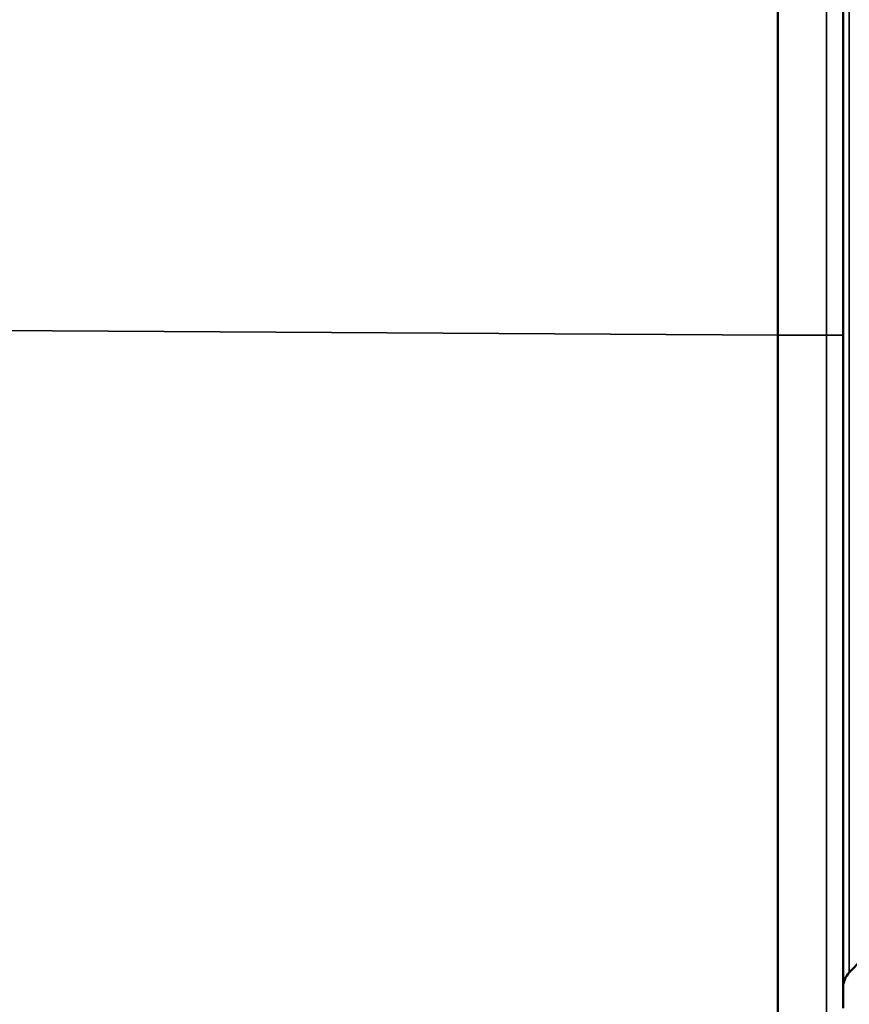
# Model space of a CAD drawing. Header units: millimetres. Extents: x 38 to 2514, y 38 to 1622.
# Tile 166 of 256: x 990 to 998, y 1321 to 1330. Entities that reach past the tile are written whole.
import ezdxf

# ---------------------------------------------------------------- set-up
doc = ezdxf.new("R2010")
doc.units = ezdxf.units.MM
doc.header["$LTSCALE"] = 7.692308
doc.layers.add('Visible (ISO)', color=7, linetype='Continuous', lineweight=50)
doc.layers.add('Visible Narrow (ISO)', color=7, linetype='Continuous', lineweight=35)

msp = doc.modelspace()

# ---------------------------------------------------------------- linework, layer by layer
at = {"layer": 'Visible (ISO)'}
for p, q in [((997.0158, 1332.5598), (997.0158, 1327.4022)), ((997.6154, 1332.5597), (997.6154, 1327.4022)), ((998.0589, 1321.9403), (997.6715, 1321.5391))]:
    msp.add_line(p, q, dxfattribs=at)
for radius in [92.2022, 91.8592]:
    msp.add_circle((1074.6154, 1329.981), radius, dxfattribs=at)
msp.add_arc((997.8154, 1321.4002), 0.2, 136, 180, dxfattribs=at)
for points, knots in [([(997.0158, 1327.4022), (997.0152, 1326.3078), (997.0155, 1325.2154), (997.0155, 1323.0561), (997.0152, 1321.993), (997.0158, 1320.9571)], [0.000001, 0.000001, 0.000001, 0.000001, 0.3283048, 0.3283048, 0.6566086, 0.6566086, 0.6566086, 0.6566086]), ([(997.6154, 1327.4022), (997.6154, 1327.2089), (997.6154, 1327.0186), (997.6154, 1326.6413), (997.6154, 1326.4546), (997.6154, 1326.2148), (997.6154, 1326.1578), (997.6154, 1325.9733), (997.6154, 1325.8474), (997.6154, 1325.5976), (997.6154, 1325.4737), (997.6154, 1325.2268), (997.6154, 1325.1039), (997.6154, 1324.9577), (997.6154, 1324.9342), (997.6154, 1324.7693), (997.6154, 1324.6284), (997.6154, 1324.3471), (997.6154, 1324.2067), (997.6154, 1323.9587), (997.6154, 1323.8513), (997.6154, 1323.6016), (997.6154, 1323.4588), (997.6154, 1323.173), (997.6154, 1323.0302), (997.6154, 1322.7667), (997.6154, 1322.6467), (997.6154, 1322.3148), (997.6154, 1322.0997), (997.6154, 1321.6615), (997.6154, 1321.4385), (997.6154, 1321.2122)], [0.0000002, 0.0000002, 0.0000002, 0.0000002, 0.085536, 0.085536, 0.1726429, 0.1726429, 0.2, 0.2, 0.2620195, 0.2620195, 0.3246753, 0.3246753, 0.3878362, 0.3878362, 0.4, 0.4, 0.4728528, 0.4728528, 0.5451755, 0.5451755, 0.6, 0.6, 0.6718963, 0.6718963, 0.7423123, 0.7423123, 0.8, 0.8, 0.8999989, 0.8999989, 0.9999978, 0.9999978, 0.9999978, 0.9999978])]:
    msp.add_open_spline(points, degree=3, knots=knots, dxfattribs=at)
at = {"layer": 'Visible Narrow (ISO)'}
for p, q in [((997.6715, 1321.5391), (997.6715, 1338.4228)), ((997.4627, 1332.5597), (997.4627, 1327.4022)), ((997.0158, 1327.4022), (987.8388, 1327.4552)), ((997.4627, 1327.4022), (997.0158, 1327.4022))]:
    msp.add_line(p, q, dxfattribs=at)
msp.add_circle((1074.6154, 1329.981), 92.0855, dxfattribs=at)
msp.add_ellipse((997.1154, 1327.4022), major_axis=(0.5, 0), ratio=0.000259, start_param=5.480334, end_param=6.283185, dxfattribs=at)
msp.add_open_spline([(997.4627, 1327.4022), (997.4627, 1327.2102), (997.4627, 1327.021), (997.4627, 1326.6442), (997.4627, 1326.4568), (997.4627, 1326.2075), (997.4627, 1326.142), (997.4626, 1325.9467), (997.4626, 1325.8186), (997.4626, 1325.5644), (997.4626, 1325.4383), (997.4626, 1325.1871), (997.4626, 1325.062), (997.4626, 1324.9128), (997.4626, 1324.8883), (997.4627, 1324.7194), (997.4627, 1324.5752), (997.4627, 1324.2873), (997.4627, 1324.1437), (997.4626, 1323.8915), (997.4626, 1323.7834), (997.4626, 1323.5297), (997.4626, 1323.3836), (997.4626, 1323.0912), (997.4626, 1322.9449), (997.4626, 1322.6771), (997.4626, 1322.5562), (997.4627, 1322.2128), (997.4627, 1321.9868), (997.4627, 1321.54), (997.4627, 1321.3197), (997.4627, 1321.0962)], degree=3, knots=[0.0000012, 0.0000012, 0.0000012, 0.0000012, 0.0834203, 0.0834203, 0.1691189, 0.1691189, 0.2, 0.2, 0.2619534, 0.2619534, 0.3245319, 0.3245319, 0.3876273, 0.3876273, 0.4, 0.4, 0.4731685, 0.4731685, 0.5458234, 0.5458234, 0.6, 0.6, 0.6722046, 0.6722046, 0.7429493, 0.7429493, 0.8, 0.8, 0.9030702, 0.9030702, 1, 1, 1, 1], dxfattribs=at)

doc.saveas('drawing.dxf')
